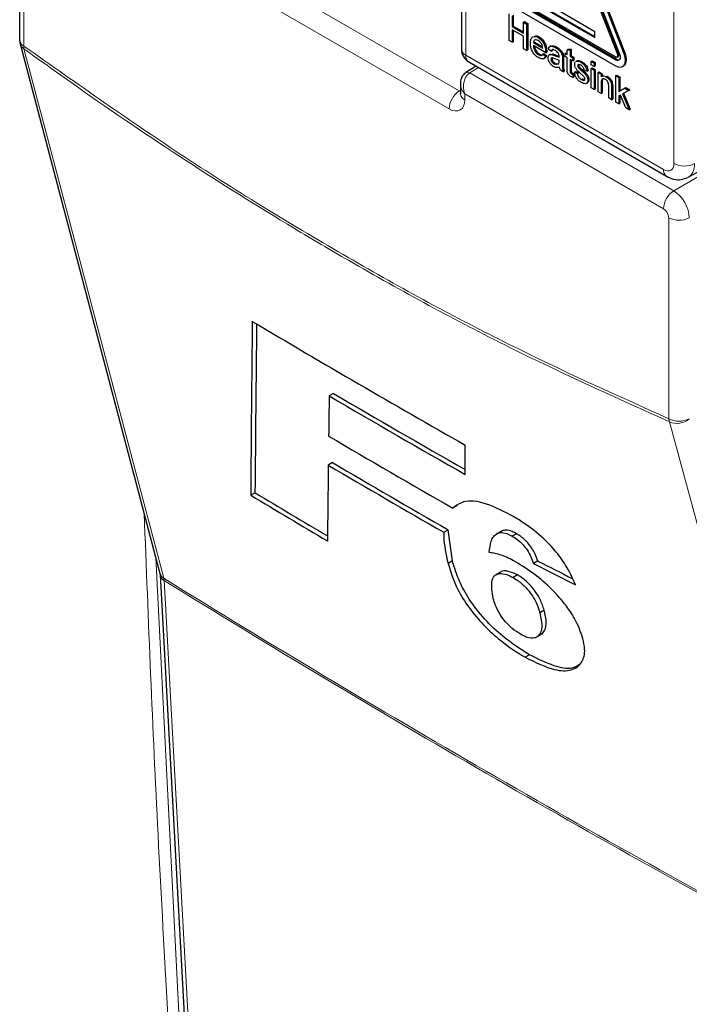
# Paper-space layout 'Blatt2' of a CAD drawing. Header units: millimetres. Extents: x 5 to 418, y 2 to 292.
# Tile 7 of 50: x 77 to 96, y 142 to 169. Entities that reach past the tile are written whole.
import ezdxf

# ---------------------------------------------------------------- set-up
doc = ezdxf.new("R2010")
doc.units = ezdxf.units.MM

psp = doc.layouts.new('Blatt2')

# ---------------------------------------------------------------- linework, layer by layer
at = {"color": 7, "linetype": 'Continuous', "lineweight": 18}
for p, q in [((95.202, 165.05), (95.202, 192.378)), ((77.515, 173.704), (77.515, 168.242)), ((89.535, 173.131), (89.535, 167.995)), ((83.769, 170.251), (89.361, 167.023)), ((89.083, 166.536), (83.491, 169.764)), ((89.535, 167.995), (94.919, 164.887)), ((91.947, 167.988), (91.975, 168.004)), ((92.167, 167.9), (92.195, 167.916)), ((93.613, 167.868), (93.641, 167.884)), ((93.662, 168.019), (93.69, 168.036)), ((93.846, 168.036), (93.874, 168.052)), ((89.881, 167.66), (89.644, 167.513)), ((92.167, 167.788), (92.195, 167.804)), ((92.374, 167.584), (92.402, 167.6)), ((89.644, 167.513), (95.196, 164.308)), ((89.361, 167.023), (89.39, 167.041)), ((93.22, 167.233), (93.248, 167.25)), ((93.507, 167.107), (93.535, 167.123)), ((94.918, 163.821), (89.507, 166.944)), ((89.507, 166.944), (89.507, 166.781)), ((95.196, 164.308), (98.43, 166.174)), ((95.06, 158.113), (95.06, 163.576)), ((81.102, 154.339), (81.818, 140.172)), ((81.328, 153.715), (81.32, 153.774))]:
    psp.add_line(p, q, dxfattribs=at)
at = {"color": 7, "linetype": 'Continuous', "lineweight": 25}
for p, q in [((77.397, 173.868), (77.397, 168.405)), ((89.418, 173.294), (89.418, 168.158)), ((92.417, 171.316), (93.69, 168.036)), ((93.846, 168.036), (92.573, 171.316)), ((93.874, 168.052), (92.601, 171.332)), ((92.389, 171.3), (93.662, 168.019)), ((92.45, 171.305), (93.723, 168.025)), ((93.047, 168.635), (91.633, 169.452)), ((93.613, 167.95), (91.067, 169.419)), ((93.613, 167.868), (91.067, 169.337)), ((91.067, 169.174), (93.613, 167.705)), ((93.641, 167.884), (91.096, 169.354)), ((91.633, 169.288), (93.047, 168.472)), ((91.661, 169.305), (93.047, 168.505)), ((90.715, 168.398), (90.715, 169.116)), ((90.803, 169.066), (90.803, 168.771)), ((90.831, 169.082), (90.831, 168.787)), ((91.106, 168.891), (91.134, 168.907)), ((91.134, 168.907), (91.222, 168.856)), ((90.803, 168.771), (90.831, 168.787)), ((90.803, 168.771), (91.106, 168.596)), ((91.106, 168.513), (90.803, 168.688)), ((90.803, 168.688), (90.803, 168.347)), ((90.831, 168.787), (91.106, 168.629)), ((90.831, 168.672), (90.831, 168.363)), ((91.106, 168.596), (91.106, 168.891)), ((91.106, 168.891), (91.193, 168.84)), ((91.193, 168.84), (91.222, 168.856)), ((91.193, 168.84), (91.193, 168.121)), ((91.222, 168.856), (91.222, 168.138)), ((93.047, 168.472), (93.047, 168.635)), ((90.803, 168.347), (90.715, 168.398)), ((91.106, 168.172), (91.106, 168.513)), ((91.507, 168.475), (91.536, 168.491)), ((77.411, 168.303), (81.216, 153.909)), ((90.803, 168.347), (90.831, 168.363)), ((91.193, 168.121), (91.106, 168.172)), ((91.193, 168.121), (91.222, 168.138)), ((91.377, 168.338), (91.405, 168.354)), ((91.377, 168.338), (91.632, 168.191)), ((91.712, 168.062), (91.377, 168.255)), ((91.405, 168.354), (91.626, 168.227)), ((91.712, 168.085), (91.74, 168.102)), ((91.864, 168.103), (91.784, 168.158)), ((91.854, 168.248), (91.822, 168.229)), ((91.864, 168.103), (91.892, 168.119)), ((91.904, 168.145), (91.892, 168.119)), ((91.99, 168.196), (92.018, 168.212)), ((92.294, 168.139), (92.323, 168.155)), ((92.294, 168.139), (92.374, 168.145)), ((92.294, 168.011), (92.294, 168.139)), ((92.323, 168.155), (92.402, 168.161)), ((92.374, 168.145), (92.402, 168.161)), ((92.374, 168.145), (92.374, 167.965)), ((92.402, 168.161), (92.402, 167.981)), ((91.513, 168.011), (91.541, 168.027)), ((91.631, 168.025), (91.66, 168.042)), ((91.631, 168.025), (91.71, 167.971)), ((91.66, 168.042), (91.738, 167.987)), ((91.66, 167.902), (91.692, 167.921)), ((91.71, 167.971), (91.738, 167.987)), ((91.712, 168.062), (91.74, 168.078)), ((91.841, 168.025), (91.81, 168.006)), ((91.856, 167.884), (91.884, 167.9)), ((91.882, 168.012), (91.91, 168.029)), ((92.079, 167.832), (92.079, 167.859)), ((92.163, 167.981), (92.191, 167.997)), ((92.167, 167.9), (92.167, 167.788)), ((92.195, 167.916), (92.195, 167.804)), ((92.239, 168.043), (92.267, 168.06)), ((92.239, 167.96), (92.239, 168.043)), ((92.239, 168.043), (92.294, 168.011)), ((92.294, 167.928), (92.239, 167.96)), ((92.267, 168.06), (92.294, 168.044)), ((92.294, 167.633), (92.294, 167.928)), ((92.374, 167.965), (92.402, 167.981)), ((92.374, 167.965), (92.446, 167.923)), ((92.446, 167.841), (92.374, 167.882)), ((92.374, 167.882), (92.374, 167.584)), ((92.402, 167.981), (92.474, 167.94)), ((92.402, 167.866), (92.402, 167.6)), ((92.446, 167.923), (92.474, 167.94)), ((92.446, 167.923), (92.446, 167.841)), ((92.446, 167.841), (92.474, 167.857)), ((92.474, 167.94), (92.474, 167.857)), ((92.567, 167.846), (92.535, 167.827)), ((92.54, 167.826), (92.552, 167.835)), ((92.552, 167.835), (92.58, 167.851)), ((92.568, 167.843), (92.58, 167.851)), ((92.949, 167.827), (92.977, 167.843)), ((92.977, 167.843), (93.057, 167.797)), ((93.653, 167.946), (93.681, 167.962)), ((89.821, 167.695), (89.541, 167.521)), ((89.618, 167.812), (95.002, 164.704)), ((91.943, 167.763), (91.971, 167.779)), ((91.943, 167.763), (92.021, 167.741)), ((91.971, 167.779), (92.05, 167.757)), ((92.046, 167.755), (92.067, 167.766)), ((92.191, 167.546), (92.111, 167.592)), ((92.582, 167.711), (92.61, 167.728)), ((92.59, 167.679), (92.618, 167.695)), ((92.616, 167.643), (92.644, 167.659)), ((92.663, 167.807), (92.691, 167.824)), ((92.677, 167.588), (92.705, 167.604)), ((92.837, 167.56), (92.757, 167.596)), ((92.837, 167.56), (92.865, 167.576)), ((92.949, 167.827), (93.028, 167.781)), ((92.949, 167.735), (92.949, 167.827)), ((93.028, 167.689), (92.949, 167.735)), ((92.949, 167.633), (92.977, 167.65)), ((92.949, 167.633), (93.028, 167.587)), ((92.949, 167.108), (92.949, 167.633)), ((92.977, 167.65), (93.057, 167.604)), ((93.028, 167.781), (93.057, 167.797)), ((93.028, 167.781), (93.028, 167.689)), ((93.028, 167.689), (93.057, 167.705)), ((93.028, 167.587), (93.057, 167.604)), ((93.028, 167.587), (93.028, 167.062)), ((93.057, 167.797), (93.057, 167.705)), ((93.057, 167.604), (93.057, 167.079)), ((93.803, 167.686), (93.831, 167.702)), ((92.191, 167.546), (92.219, 167.562)), ((92.415, 167.49), (92.443, 167.506)), ((92.446, 167.474), (92.474, 167.491)), ((92.446, 167.474), (92.454, 167.392)), ((92.454, 167.392), (92.482, 167.409)), ((92.474, 167.491), (92.482, 167.409)), ((92.494, 167.537), (92.522, 167.553)), ((92.494, 167.537), (92.574, 167.5)), ((92.522, 167.553), (92.602, 167.516)), ((92.574, 167.5), (92.602, 167.516)), ((92.684, 167.335), (92.712, 167.351)), ((92.861, 167.317), (92.889, 167.333)), ((93.14, 167.523), (93.168, 167.539)), ((93.14, 166.998), (93.14, 167.523)), ((93.14, 167.523), (93.22, 167.477)), ((93.168, 167.539), (93.248, 167.493)), ((93.22, 167.477), (93.248, 167.493)), ((93.22, 167.477), (93.22, 167.403)), ((93.27, 167.438), (93.238, 167.42)), ((93.248, 167.493), (93.248, 167.425)), ((93.358, 167.406), (93.387, 167.422)), ((93.62, 167.439), (93.648, 167.455)), ((93.62, 166.721), (93.62, 167.439)), ((93.62, 167.439), (93.7, 167.393)), ((93.648, 167.455), (93.728, 167.409)), ((93.7, 167.393), (93.728, 167.409)), ((93.7, 167.393), (93.7, 167.012)), ((93.728, 167.409), (93.728, 167.028)), ((89.39, 167.223), (89.39, 166.944)), ((92.818, 167.228), (92.849, 167.246)), ((93.028, 167.062), (92.949, 167.108)), ((93.028, 167.062), (93.057, 167.079)), ((93.22, 167.233), (93.22, 166.952)), ((93.248, 167.25), (93.248, 166.968)), ((93.427, 166.832), (93.427, 167.145)), ((93.503, 167.196), (93.531, 167.212)), ((93.507, 167.107), (93.507, 166.786)), ((93.535, 167.123), (93.535, 166.802)), ((93.7, 167.012), (93.867, 167.103)), ((93.7, 167.012), (93.728, 167.028)), ((93.728, 167.028), (93.895, 167.12)), ((93.978, 167.039), (93.803, 166.944)), ((93.867, 167.103), (93.895, 167.12)), ((93.867, 167.103), (93.978, 167.039)), ((93.895, 167.12), (94.006, 167.056)), ((93.978, 167.039), (94.006, 167.056)), ((93.22, 166.952), (93.14, 166.998)), ((93.22, 166.952), (93.248, 166.968)), ((93.507, 166.786), (93.427, 166.832)), ((93.507, 166.786), (93.535, 166.802)), ((93.746, 166.912), (93.7, 166.887)), ((93.7, 166.887), (93.7, 166.675)), ((93.728, 166.903), (93.728, 166.691)), ((93.892, 166.563), (93.746, 166.912)), ((93.803, 166.944), (93.986, 166.51)), ((93.832, 166.959), (94.014, 166.526)), ((93.7, 166.675), (93.62, 166.721)), ((93.7, 166.675), (93.728, 166.691)), ((93.986, 166.51), (93.892, 166.563)), ((93.986, 166.51), (94.014, 166.526)), ((95.588, 164.676), (98.44, 166.21)), ((85.936, 158.801), (85.819, 158.733)), ((89.524, 156.596), (89.522, 157.396)), ((85.912, 156.92), (85.795, 156.852)), ((83.802, 156.102), (83.685, 156.035)), ((89.299, 155.752), (89.182, 155.684)), ((88.937, 155.027), (89.054, 155.094)), ((89.174, 154.245), (89.054, 155.094)), ((90.49, 155.048), (90.373, 154.981)), ((90.526, 155.067), (90.409, 154.999)), ((90.526, 155.067), (90.494, 155.042)), ((90.92, 154.986), (90.803, 154.918)), ((89.174, 154.245), (89.056, 154.178)), ((91.498, 154.245), (91.38, 154.177)), ((90.48, 153.944), (90.364, 153.877)), ((81.221, 153.871), (81.974, 140.157)), ((90.942, 153.865), (90.825, 153.797)), ((91.669, 152.908), (91.552, 152.84)), ((91.472, 152.182), (91.589, 152.25)), ((91.598, 152.255), (91.48, 152.187)), ((91.269, 151.696), (91.152, 151.628))]:
    psp.add_line(p, q, dxfattribs=at)
at = {"color": 7, "linetype": 'Continuous', "lineweight": 18, "flags": 128}
for points in [[(77.515, 168.168), (77.659, 167.623), (78.235, 165.444), (80.539, 156.727), (81.32, 153.774)], [(99.019, 143.556), (98.87, 144.104), (98.274, 146.295), (95.887, 155.06), (95.079, 158.029)], [(81.328, 153.715), (81.363, 153.084), (81.501, 150.559), (82.081, 140.001)]]:
    psp.add_lwpolyline(points, dxfattribs=at)
at = {"color": 7, "linetype": 'Continuous', "lineweight": 25, "flags": 128}
for points in [[(93.613, 167.705), (93.682, 167.675), (93.747, 167.669), (93.803, 167.686), (93.846, 167.725), (93.872, 167.785), (93.882, 167.86), (93.872, 167.945), (93.846, 168.036)], [(93.723, 168.025), (93.736, 167.982), (93.74, 167.941), (93.736, 167.906), (93.723, 167.878), (93.703, 167.859), (93.676, 167.851), (93.646, 167.854), (93.613, 167.868)], [(93.662, 168.019), (93.667, 168), (93.669, 167.982), (93.667, 167.966), (93.662, 167.954), (93.653, 167.946), (93.641, 167.942), (93.627, 167.943), (93.613, 167.95)], [(93.69, 168.036), (93.696, 168.017), (93.698, 167.999), (93.696, 167.983), (93.69, 167.97), (93.681, 167.962), (93.681, 167.962)], [(93.831, 167.702), (93.831, 167.702), (93.874, 167.742), (93.901, 167.801), (93.91, 167.876), (93.901, 167.962), (93.874, 168.052)]]:
    psp.add_lwpolyline(points, dxfattribs=at)
at = {"color": 7, "linetype": 'Continuous', "lineweight": 25}
for centre, radius, start, end in [((77.797, 168.405), 0.4, 180, 194.8064), ((89.818, 168.158), 0.4, 180, 240.0027), ((93.696, 167.965), 0.0975, 235.5344, 281.5621), ((255.621, 450.2), 336.635, 239.29482, 240.43504), ((256.563, 450.459), 338.02, 239.66003, 240.38498), ((256.481, 450.182), 337.623, 239.6596, 240.36234), ((256.208, 447.934), 336.612, 239.58684, 240.25128), ((255.917, 445.919), 335.294, 239.53368, 240.15457), ((255.888, 446.004), 335.471, 239.53391, 240.15448), ((252.713, 436.875), 327.665, 238.96912, 239.37068), ((252.484, 436.623), 327.449, 238.9693, 239.39465)]:
    psp.add_arc(centre, radius, start, end, dxfattribs=at)
at = {"color": 7, "linetype": 'Continuous', "lineweight": 18}
for centre, radius, start, end in [((77.594, 168.422), 0.197, 185.0589, 246.2603), ((77.629, 168.364), 0.227, 195.7159, 239.8441), ((77.784, 168.206), 0.271, 172.5219, 188.07), ((89.614, 168.176), 0.197, 185.0589, 246.2605), ((89.731, 167.974), 0.197, 173.7365, 234.9524), ((89.585, 167.431), 0.1, 54.4724, 116.3453), ((89.699, 166.508), 0.616, 123.2294, 177.3478), ((89.582, 166.958), 0.192, 184.1037, 247.2157), ((95.115, 164.865), 0.197, 173.7394, 234.935), ((95.485, 165.598), 0.616, 242.6564, 296.7665), ((95.534, 163.792), 0.616, 123.2295, 177.3478), ((95.343, 164.123), 0.616, 242.6564, 296.7665), ((95.343, 158.66), 0.616, 242.6564, 296.7665), ((95.401, 158.146), 0.342, 185.5874, 200.0942), ((95.285, 158.498), 0.513, 246.2942, 310.8229), ((81.434, 153.97), 0.227, 195.6484, 239.7833), ((81.421, 153.894), 0.202, 186.0634, 242.4947), ((257.28, 438.139), 334.403, 238.25158, 241.75379), ((257.282, 438.069), 334.391, 238.25139, 241.75399)]:
    psp.add_arc(centre, radius, start, end, dxfattribs=at)
for centre, major_axis, ratio, start_param, end_param in [((89.79, 167.108), (-0.053, 0.438), 0.71152, 0.311367, 1.86471), ((89.79, 167.108), (0.353, -0.265), 0.711499, 3.664378, 4.418325), ((89.083, 167.026), (-0.3, 0.52), 0.577206, 2.356428, 3.92692), ((89.366, 167.189), (-0.09, 0.179), 0.575107, 2.391031, 2.605162), ((94.919, 165.214), (-0.2, 0.347), 0.577206, 2.356428, 3.92692), ((95.202, 165.377), (-0.389, 0.699), 0.577293, 3.119125, 3.935643), ((95.201, 163.821), (-0.3, 0.52), 0.56389, 3.927223, 5.497715), ((94.918, 163.657), (-0.1, 0.173), 0.577557, 3.927224, 5.497716)]:
    psp.add_ellipse(centre, major_axis=major_axis, ratio=ratio, start_param=start_param, end_param=end_param, dxfattribs=at)
at = {"color": 7, "linetype": 'Continuous', "lineweight": 25}
for centre, major_axis, ratio, start_param, end_param in [((3114.558, 10131.403), (2956.599, 10286.876), 0.064859, 2.910951, 2.91282), ((3113.294, 10126.931), (2955.251, 10282.188), 0.064859, 2.911007, 2.912822), ((2971.066, 9591.95), (2811.933, 9751.768), 0.066363, 2.903727, 2.904168), ((3161.87, 10303.214), (3002.327, 10464.008), 0.064047, 2.912272, 2.913078), ((344.927, 299.766), (357.284, 17.569), 0.541565, 3.897586, 3.901303), ((344.929, 299.765), (357.45, 17.577), 0.541565, 3.89758, 3.902097)]:
    psp.add_ellipse(centre, major_axis=major_axis, ratio=ratio, start_param=start_param, end_param=end_param, dxfattribs=at)
for points, knots in [([(91.297, 168.32), (91.299, 168.357), (91.303, 168.433), (91.353, 168.5), (91.428, 168.513), (91.481, 168.487), (91.507, 168.475)], [0, 0, 0, 0, 0.280747, 0.559774, 0.779666, 1, 1, 1, 1]), ([(91.507, 168.392), (91.489, 168.4), (91.454, 168.418), (91.411, 168.41), (91.383, 168.382), (91.379, 168.353), (91.377, 168.338)], [0, 0, 0, 0, 0.280189, 0.559728, 0.779642, 1, 1, 1, 1]), ([(91.43, 168.516), (91.439, 168.519), (91.47, 168.526), (91.508, 168.505), (91.536, 168.491)], [0, 0, 0, 0, 0.295459, 1, 1, 1, 1]), ([(91.507, 168.475), (91.54, 168.451), (91.606, 168.404), (91.677, 168.287), (91.708, 168.177), (91.711, 168.116), (91.712, 168.085)], [0, 0, 0, 0, 0.279366, 0.558399, 0.778886, 1, 1, 1, 1]), ([(91.603, 168.292), (91.587, 168.316), (91.559, 168.358), (91.523, 168.382), (91.507, 168.392)], [0, 0, 0, 0, 0.558513, 1, 1, 1, 1]), ([(91.536, 168.491), (91.569, 168.467), (91.635, 168.421), (91.705, 168.303), (91.736, 168.193), (91.739, 168.132), (91.74, 168.102)], [0, 0, 0, 0, 0.279366, 0.558399, 0.778886, 1, 1, 1, 1]), ([(91.512, 167.929), (91.478, 167.951), (91.411, 167.997), (91.336, 168.114), (91.301, 168.226), (91.299, 168.289), (91.297, 168.32)], [0, 0, 0, 0, 0.279952, 0.55866, 0.778994, 1, 1, 1, 1]), ([(91.377, 168.255), (91.379, 168.23), (91.384, 168.179), (91.418, 168.103), (91.464, 168.044), (91.497, 168.022), (91.513, 168.011)], [0, 0, 0, 0, 0.280633, 0.5596871, 0.7796596, 1, 1, 1, 1]), ([(91.411, 168.235), (91.412, 168.222), (91.417, 168.183), (91.446, 168.12), (91.492, 168.06), (91.525, 168.038), (91.541, 168.027)], [0, 0, 0, 0, 0.171819, 0.493084, 0.74633, 1, 1, 1, 1]), ([(91.632, 168.191), (91.63, 168.209), (91.626, 168.243), (91.61, 168.277), (91.603, 168.292)], [0, 0, 0, 0, 0.560676, 1, 1, 1, 1]), ([(91.74, 168.102), (91.74, 168.097), (91.74, 168.089), (91.74, 168.082), (91.74, 168.078)], [0, 0, 0, 0, 0.560007, 1, 1, 1, 1]), ([(91.784, 168.158), (91.791, 168.183), (91.806, 168.231), (91.884, 168.249), (91.95, 168.216), (91.99, 168.196)], [0, 0, 0, 0, 0.280429, 0.559304, 1, 1, 1, 1]), ([(91.856, 168.242), (91.87, 168.249), (91.915, 168.268), (91.977, 168.235), (92.018, 168.212)], [0, 0, 0, 0, 0.3238387, 1, 1, 1, 1]), ([(91.976, 168.121), (91.962, 168.129), (91.935, 168.143), (91.897, 168.151), (91.874, 168.132), (91.867, 168.113), (91.864, 168.103)], [0, 0, 0, 0, 0.280853, 0.559752, 0.779499, 1, 1, 1, 1]), ([(92.058, 168.046), (92.044, 168.064), (92.018, 168.096), (91.989, 168.113), (91.976, 168.121)], [0, 0, 0, 0, 0.5578663, 1, 1, 1, 1]), ([(91.99, 168.196), (92.031, 168.169), (92.089, 168.132), (92.149, 168.043), (92.158, 168.002), (92.163, 167.981)], [0, 0, 0, 0, 0.559254, 0.779195, 1, 1, 1, 1]), ([(92.018, 168.212), (92.06, 168.186), (92.118, 168.149), (92.177, 168.059), (92.186, 168.018), (92.191, 167.997)], [0, 0, 0, 0, 0.559254, 0.779195, 1, 1, 1, 1]), ([(91.71, 167.971), (91.701, 167.95), (91.683, 167.908), (91.613, 167.881), (91.55, 167.911), (91.512, 167.929)], [0, 0, 0, 0, 0.280613, 0.560832, 1, 1, 1, 1]), ([(91.513, 168.011), (91.527, 168.004), (91.554, 167.99), (91.601, 167.985), (91.62, 168.01), (91.631, 168.025)], [0, 0, 0, 0, 0.281281, 0.561904, 1, 1, 1, 1]), ([(91.541, 168.027), (91.555, 168.02), (91.58, 168.006), (91.601, 168.007), (91.611, 168.007)], [0, 0, 0, 0, 0.568401, 1, 1, 1, 1]), ([(91.738, 167.987), (91.73, 167.964), (91.72, 167.934), (91.695, 167.926), (91.69, 167.925)], [0, 0, 0, 0, 0.776004, 1, 1, 1, 1]), ([(91.712, 168.085), (91.712, 168.081), (91.712, 168.073), (91.712, 168.065), (91.712, 168.062)], [0, 0, 0, 0, 0.560007, 1, 1, 1, 1]), ([(91.776, 167.924), (91.778, 167.943), (91.781, 167.98), (91.816, 168.02), (91.857, 168.015), (91.882, 168.012)], [0, 0, 0, 0, 0.280458, 0.560983, 1, 1, 1, 1]), ([(91.925, 167.69), (91.904, 167.703), (91.862, 167.73), (91.811, 167.795), (91.78, 167.865), (91.777, 167.905), (91.776, 167.924)], [0, 0, 0, 0, 0.280815, 0.55969, 0.779695, 1, 1, 1, 1]), ([(91.959, 167.9), (91.936, 167.91), (91.908, 167.923), (91.878, 167.922), (91.865, 167.915), (91.857, 167.902), (91.856, 167.89), (91.856, 167.884)], [0, 0, 0, 0, 0.500278, 0.625325, 0.750269, 0.875144, 1, 1, 1, 1]), ([(91.856, 167.884), (91.856, 167.874), (91.858, 167.856), (91.872, 167.827), (91.9, 167.79), (91.925, 167.774), (91.943, 167.763)], [0, 0, 0, 0, 0.186563, 0.373467, 0.560611, 1, 1, 1, 1]), ([(91.882, 168.012), (91.894, 168.008), (91.915, 168.001), (91.937, 167.992), (91.947, 167.988)], [0, 0, 0, 0, 0.5599141, 1, 1, 1, 1]), ([(91.889, 167.922), (91.888, 167.92), (91.884, 167.915), (91.884, 167.906), (91.884, 167.9)], [0, 0, 0, 0, 0.2394372, 1, 1, 1, 1]), ([(91.884, 167.9), (91.885, 167.891), (91.886, 167.873), (91.901, 167.843), (91.928, 167.807), (91.953, 167.79), (91.971, 167.779)], [0, 0, 0, 0, 0.186563, 0.373467, 0.560611, 1, 1, 1, 1]), ([(91.91, 168.029), (91.922, 168.025), (91.944, 168.018), (91.966, 168.008), (91.975, 168.004)], [0, 0, 0, 0, 0.5599141, 1, 1, 1, 1]), ([(91.947, 167.988), (91.972, 167.977), (92.016, 167.958), (92.06, 167.947), (92.079, 167.942)], [0, 0, 0, 0, 0.5601865, 1, 1, 1, 1]), ([(92.079, 167.859), (92.057, 167.865), (92.017, 167.875), (91.977, 167.892), (91.959, 167.9)], [0, 0, 0, 0, 0.559759, 1, 1, 1, 1]), ([(91.975, 168.004), (92, 167.993), (92.035, 167.978), (92.069, 167.969), (92.079, 167.966)], [0, 0, 0, 0, 0.71565, 1, 1, 1, 1]), ([(92.079, 167.963), (92.079, 167.978), (92.078, 168.005), (92.064, 168.033), (92.058, 168.046)], [0, 0, 0, 0, 0.561899, 1, 1, 1, 1]), ([(92.067, 167.766), (92.071, 167.777), (92.078, 167.797), (92.078, 167.821), (92.079, 167.832)], [0, 0, 0, 0, 0.5589949, 1, 1, 1, 1]), ([(92.079, 167.942), (92.079, 167.946), (92.079, 167.953), (92.079, 167.96), (92.079, 167.963)], [0, 0, 0, 0, 0.560014, 1, 1, 1, 1]), ([(92.163, 167.981), (92.164, 167.966), (92.167, 167.938), (92.167, 167.912), (92.167, 167.9)], [0, 0, 0, 0, 0.559818, 1, 1, 1, 1]), ([(92.191, 167.997), (92.193, 167.982), (92.195, 167.954), (92.195, 167.928), (92.195, 167.916)], [0, 0, 0, 0, 0.559818, 1, 1, 1, 1]), ([(92.552, 167.835), (92.571, 167.836), (92.606, 167.837), (92.646, 167.816), (92.663, 167.807)], [0, 0, 0, 0, 0.558939, 1, 1, 1, 1]), ([(92.58, 167.851), (92.6, 167.852), (92.635, 167.853), (92.674, 167.833), (92.691, 167.824)], [0, 0, 0, 0, 0.558939, 1, 1, 1, 1]), ([(92.087, 167.67), (92.06, 167.662), (92.011, 167.649), (91.951, 167.677), (91.925, 167.69)], [0, 0, 0, 0, 0.559971, 1, 1, 1, 1]), ([(92.111, 167.592), (92.105, 167.607), (92.093, 167.633), (92.089, 167.659), (92.087, 167.67)], [0, 0, 0, 0, 0.559704, 1, 1, 1, 1]), ([(92.167, 167.788), (92.167, 167.761), (92.167, 167.718), (92.169, 167.657), (92.174, 167.603), (92.185, 167.565), (92.191, 167.546)], [0, 0, 0, 0, 0.340207, 0.560339, 0.780176, 1, 1, 1, 1]), ([(92.195, 167.804), (92.195, 167.778), (92.195, 167.734), (92.197, 167.673), (92.202, 167.619), (92.213, 167.581), (92.219, 167.562)], [0, 0, 0, 0, 0.340207, 0.560339, 0.780176, 1, 1, 1, 1]), ([(92.398, 167.417), (92.385, 167.425), (92.36, 167.44), (92.324, 167.478), (92.29, 167.55), (92.292, 167.599), (92.294, 167.633)], [0, 0, 0, 0, 0.187433, 0.373821, 0.559462, 1, 1, 1, 1]), ([(92.374, 167.584), (92.373, 167.567), (92.372, 167.546), (92.384, 167.518), (92.396, 167.502), (92.407, 167.495), (92.415, 167.49)], [0, 0, 0, 0, 0.499595, 0.625239, 0.750353, 1, 1, 1, 1]), ([(92.402, 167.6), (92.401, 167.584), (92.4, 167.563), (92.413, 167.535), (92.425, 167.518), (92.436, 167.511), (92.443, 167.506)], [0, 0, 0, 0, 0.499595, 0.625239, 0.750353, 1, 1, 1, 1]), ([(92.502, 167.748), (92.503, 167.774), (92.504, 167.801), (92.52, 167.812), (92.521, 167.812)], [0, 0, 0, 0, 0.941619, 1, 1, 1, 1]), ([(92.679, 167.482), (92.638, 167.517), (92.588, 167.561), (92.536, 167.631), (92.509, 167.684), (92.505, 167.723), (92.502, 167.748)], [0, 0, 0, 0, 0.5013208, 0.6265925, 0.7518166, 1, 1, 1, 1]), ([(92.669, 167.721), (92.65, 167.732), (92.621, 167.748), (92.593, 167.74), (92.583, 167.727), (92.582, 167.717), (92.582, 167.711)], [0, 0, 0, 0, 0.499769, 0.749094, 0.874593, 1, 1, 1, 1]), ([(92.582, 167.711), (92.582, 167.706), (92.583, 167.695), (92.588, 167.684), (92.59, 167.679)], [0, 0, 0, 0, 0.559237, 1, 1, 1, 1]), ([(92.59, 167.679), (92.594, 167.672), (92.602, 167.658), (92.612, 167.648), (92.616, 167.643)], [0, 0, 0, 0, 0.559086, 1, 1, 1, 1]), ([(92.612, 167.743), (92.612, 167.743), (92.61, 167.739), (92.61, 167.733), (92.61, 167.728)], [0, 0, 0, 0, 0.020678, 1, 1, 1, 1]), ([(92.61, 167.728), (92.61, 167.722), (92.611, 167.711), (92.616, 167.7), (92.618, 167.695)], [0, 0, 0, 0, 0.559237, 1, 1, 1, 1]), ([(92.616, 167.643), (92.627, 167.633), (92.647, 167.614), (92.668, 167.596), (92.677, 167.588)], [0, 0, 0, 0, 0.559966, 1, 1, 1, 1]), ([(92.618, 167.695), (92.622, 167.688), (92.63, 167.675), (92.64, 167.664), (92.644, 167.659)], [0, 0, 0, 0, 0.559086, 1, 1, 1, 1]), ([(92.644, 167.659), (92.656, 167.649), (92.676, 167.63), (92.696, 167.612), (92.705, 167.604)], [0, 0, 0, 0, 0.559966, 1, 1, 1, 1]), ([(92.663, 167.807), (92.685, 167.793), (92.73, 167.764), (92.79, 167.701), (92.826, 167.626), (92.833, 167.582), (92.837, 167.56)], [0, 0, 0, 0, 0.280737, 0.560427, 0.779449, 1, 1, 1, 1]), ([(92.757, 167.596), (92.754, 167.611), (92.749, 167.639), (92.716, 167.69), (92.687, 167.709), (92.669, 167.721)], [0, 0, 0, 0, 0.280306, 0.560238, 1, 1, 1, 1]), ([(92.677, 167.588), (92.718, 167.552), (92.77, 167.507), (92.824, 167.436), (92.846, 167.396), (92.859, 167.355), (92.86, 167.329), (92.861, 167.317)], [0, 0, 0, 0, 0.500446, 0.625395, 0.750273, 0.875068, 1, 1, 1, 1]), ([(92.691, 167.824), (92.714, 167.809), (92.758, 167.78), (92.818, 167.718), (92.855, 167.642), (92.862, 167.598), (92.865, 167.576)], [0, 0, 0, 0, 0.280737, 0.560427, 0.779449, 1, 1, 1, 1]), ([(92.705, 167.604), (92.746, 167.568), (92.798, 167.523), (92.853, 167.453), (92.874, 167.413), (92.887, 167.371), (92.888, 167.346), (92.889, 167.333)], [0, 0, 0, 0, 0.500446, 0.625395, 0.750273, 0.875068, 1, 1, 1, 1]), ([(89.541, 167.521), (89.511, 167.498), (89.452, 167.452), (89.405, 167.348), (89.385, 167.265), (89.392, 167.216), (89.394, 167.207)], [0, 0, 0, 0, 0.309304, 0.603275, 0.923147, 1, 1, 1, 1]), ([(92.454, 167.392), (92.444, 167.396), (92.425, 167.403), (92.406, 167.413), (92.398, 167.417)], [0, 0, 0, 0, 0.560078, 1, 1, 1, 1]), ([(92.415, 167.49), (92.421, 167.487), (92.431, 167.481), (92.441, 167.476), (92.446, 167.474)], [0, 0, 0, 0, 0.559958, 1, 1, 1, 1]), ([(92.443, 167.506), (92.449, 167.503), (92.459, 167.498), (92.47, 167.493), (92.474, 167.491)], [0, 0, 0, 0, 0.559958, 1, 1, 1, 1]), ([(92.683, 167.253), (92.657, 167.268), (92.607, 167.3), (92.543, 167.377), (92.507, 167.462), (92.498, 167.512), (92.494, 167.537)], [0, 0, 0, 0, 0.280739, 0.559297, 0.779311, 1, 1, 1, 1]), ([(92.574, 167.5), (92.577, 167.481), (92.583, 167.445), (92.622, 167.377), (92.66, 167.351), (92.684, 167.335)], [0, 0, 0, 0, 0.281317, 0.561069, 1, 1, 1, 1]), ([(92.754, 167.412), (92.74, 167.425), (92.715, 167.45), (92.69, 167.472), (92.679, 167.482)], [0, 0, 0, 0, 0.559788, 1, 1, 1, 1]), ([(92.861, 167.317), (92.857, 167.291), (92.849, 167.241), (92.782, 167.207), (92.721, 167.235), (92.683, 167.253)], [0, 0, 0, 0, 0.2799258, 0.5600368, 1, 1, 1, 1]), ([(92.684, 167.335), (92.696, 167.328), (92.72, 167.315), (92.752, 167.311), (92.776, 167.323), (92.779, 167.343), (92.781, 167.353)], [0, 0, 0, 0, 0.2811867, 0.5609516, 0.7810959, 1, 1, 1, 1]), ([(92.712, 167.351), (92.724, 167.344), (92.746, 167.332), (92.766, 167.331), (92.775, 167.331)], [0, 0, 0, 0, 0.560782, 1, 1, 1, 1]), ([(92.781, 167.353), (92.781, 167.359), (92.78, 167.37), (92.77, 167.391), (92.76, 167.404), (92.754, 167.412)], [0, 0, 0, 0, 0.279763, 0.55984, 1, 1, 1, 1]), ([(92.889, 167.333), (92.886, 167.306), (92.882, 167.266), (92.855, 167.255), (92.846, 167.252)], [0, 0, 0, 0, 0.679034, 1, 1, 1, 1]), ([(93.22, 167.403), (93.229, 167.412), (93.248, 167.429), (93.295, 167.436), (93.334, 167.417), (93.358, 167.406)], [0, 0, 0, 0, 0.280553, 0.560815, 1, 1, 1, 1]), ([(93.336, 167.336), (93.323, 167.342), (93.296, 167.355), (93.26, 167.354), (93.222, 167.323), (93.221, 167.27), (93.22, 167.233)], [0, 0, 0, 0, 0.187273, 0.374362, 0.560539, 1, 1, 1, 1]), ([(93.281, 167.36), (93.275, 167.356), (93.248, 167.337), (93.248, 167.288), (93.248, 167.25)], [0, 0, 0, 0, 0.217533, 1, 1, 1, 1]), ([(93.427, 167.145), (93.427, 167.164), (93.427, 167.201), (93.41, 167.262), (93.374, 167.31), (93.349, 167.327), (93.336, 167.336)], [0, 0, 0, 0, 0.281678, 0.559784, 0.779586, 1, 1, 1, 1]), ([(93.358, 167.406), (93.377, 167.394), (93.414, 167.369), (93.462, 167.313), (93.492, 167.251), (93.499, 167.214), (93.503, 167.196)], [0, 0, 0, 0, 0.280215, 0.559973, 0.779637, 1, 1, 1, 1]), ([(93.387, 167.422), (93.405, 167.41), (93.442, 167.385), (93.49, 167.33), (93.52, 167.267), (93.527, 167.23), (93.531, 167.212)], [0, 0, 0, 0, 0.280215, 0.559973, 0.779637, 1, 1, 1, 1]), ([(93.503, 167.196), (93.504, 167.179), (93.507, 167.149), (93.507, 167.12), (93.507, 167.107)], [0, 0, 0, 0, 0.559794, 1, 1, 1, 1]), ([(93.531, 167.212), (93.533, 167.195), (93.535, 167.165), (93.535, 167.136), (93.535, 167.123)], [0, 0, 0, 0, 0.559794, 1, 1, 1, 1]), ([(89.39, 166.944), (89.389, 166.935), (89.388, 166.925), (89.389, 166.929), (89.389, 166.93)], [0, 0, 0, 0, 0.911919, 1, 1, 1, 1]), ([(95.002, 164.704), (95.062, 164.675), (95.188, 164.615), (95.394, 164.599), (95.518, 164.651), (95.575, 164.674)], [0, 0, 0, 0, 0.333695, 0.697752, 1, 1, 1, 1]), ([(90.764, 155.494), (90.502, 155.625), (89.976, 155.886), (89.45, 155.89), (89.255, 155.74), (89.182, 155.684)], [0, 0, 0, 0, 0.383777, 0.771157, 1, 1, 1, 1]), ([(92.522, 153.597), (92.444, 153.773), (92.308, 154.08), (91.966, 154.546), (91.549, 154.965), (91.135, 155.276), (90.863, 155.436), (90.764, 155.494)], [0, 0, 0, 0, 0.242898, 0.423748, 0.604567, 0.855851, 1, 1, 1, 1]), ([(88.937, 155.027), (88.936, 154.983), (88.933, 154.731), (89, 154.428), (89.056, 154.178)], [0, 0, 0, 0, 0.171728, 1, 1, 1, 1]), ([(90.177, 154.477), (90.189, 154.586), (90.206, 154.752), (90.29, 154.924), (90.369, 154.974), (90.409, 154.999)], [0, 0, 0, 0, 0.4861533, 0.7393118, 1, 1, 1, 1]), ([(90.409, 154.999), (90.434, 155.006), (90.499, 155.025), (90.632, 155.005), (90.751, 154.945), (90.803, 154.918)], [0, 0, 0, 0, 0.251222, 0.672178, 1, 1, 1, 1]), ([(90.92, 154.986), (90.88, 155.007), (90.776, 155.061), (90.635, 155.094), (90.561, 155.075), (90.526, 155.067)], [0, 0, 0, 0, 0.2512521, 0.6560682, 1, 1, 1, 1]), ([(91.498, 154.245), (91.463, 154.336), (91.412, 154.472), (91.288, 154.671), (91.165, 154.807), (91.038, 154.915), (90.958, 154.963), (90.92, 154.986)], [0, 0, 0, 0, 0.348569, 0.519746, 0.692402, 0.85082, 1, 1, 1, 1]), ([(90.803, 154.918), (90.86, 154.883), (90.959, 154.821), (91.101, 154.685), (91.222, 154.53), (91.314, 154.355), (91.358, 154.237), (91.38, 154.177)], [0, 0, 0, 0, 0.21818, 0.380649, 0.543719, 0.767467, 1, 1, 1, 1]), ([(90.887, 154.224), (90.822, 154.259), (90.692, 154.329), (90.444, 154.433), (90.284, 154.46), (90.177, 154.477)], [0, 0, 0, 0, 0.250568, 0.501646, 1, 1, 1, 1]), ([(91.269, 151.696), (91.031, 151.846), (90.622, 152.104), (90.044, 152.652), (89.621, 153.19), (89.326, 153.744), (89.227, 154.068), (89.174, 154.245)], [0, 0, 0, 0, 0.259387, 0.445273, 0.632087, 0.798204, 1, 1, 1, 1]), ([(92.725, 152.138), (92.664, 152.315), (92.56, 152.618), (92.228, 153.099), (91.852, 153.513), (91.389, 153.917), (91.063, 154.116), (90.887, 154.224)], [0, 0, 0, 0, 0.23354, 0.40172, 0.569433, 0.767661, 1, 1, 1, 1]), ([(89.056, 154.178), (89.127, 153.948), (89.244, 153.572), (89.61, 152.974), (90.021, 152.489), (90.553, 152.004), (90.931, 151.767), (91.152, 151.628)], [0, 0, 0, 0, 0.257779, 0.422516, 0.58704, 0.758554, 1, 1, 1, 1]), ([(90.942, 153.865), (90.858, 153.902), (90.689, 153.977), (90.532, 153.988), (90.491, 153.943), (90.485, 153.937)], [0, 0, 0, 0, 0.460539, 0.921508, 1, 1, 1, 1]), ([(81.216, 153.906), (81.217, 153.9), (81.22, 153.891), (81.221, 153.869), (81.221, 153.862)], [0, 0, 0, 0, 0.667154, 1, 1, 1, 1]), ([(90.282, 153.23), (90.256, 153.389), (90.216, 153.636), (90.299, 153.852), (90.446, 153.916), (90.628, 153.895), (90.766, 153.826), (90.825, 153.797)], [0, 0, 0, 0, 0.355806, 0.550699, 0.715631, 0.879948, 1, 1, 1, 1]), ([(90.825, 153.797), (90.909, 153.742), (91.065, 153.64), (91.276, 153.41), (91.438, 153.163), (91.513, 152.976), (91.544, 152.866), (91.552, 152.84)], [0, 0, 0, 0, 0.246637, 0.457637, 0.653162, 0.917268, 1, 1, 1, 1]), ([(91.669, 152.908), (91.639, 153.003), (91.59, 153.16), (91.445, 153.409), (91.276, 153.608), (91.1, 153.768), (90.991, 153.835), (90.942, 153.865)], [0, 0, 0, 0, 0.294388, 0.483073, 0.67326, 0.854456, 1, 1, 1, 1]), ([(91.027, 152.253), (90.952, 152.301), (90.813, 152.39), (90.616, 152.588), (90.45, 152.809), (90.342, 153.03), (90.301, 153.167), (90.282, 153.23)], [0, 0, 0, 0, 0.218995, 0.400885, 0.582992, 0.807535, 1, 1, 1, 1]), ([(91.598, 152.255), (91.629, 152.285), (91.715, 152.367), (91.739, 152.597), (91.69, 152.812), (91.669, 152.908)], [0, 0, 0, 0, 0.2451772, 0.663326, 1, 1, 1, 1]), ([(91.552, 152.84), (91.581, 152.7), (91.625, 152.49), (91.579, 152.283), (91.514, 152.22), (91.48, 152.187)], [0, 0, 0, 0, 0.4920836, 0.7401001, 1, 1, 1, 1]), ([(91.48, 152.187), (91.455, 152.174), (91.387, 152.138), (91.233, 152.149), (91.09, 152.221), (91.027, 152.253)], [0, 0, 0, 0, 0.250543, 0.668047, 1, 1, 1, 1]), ([(91.152, 151.628), (91.431, 151.492), (91.91, 151.258), (92.438, 151.248), (92.71, 151.459), (92.8, 151.779), (92.745, 152.039), (92.725, 152.138)], [0, 0, 0, 0, 0.292301, 0.501145, 0.710005, 0.88957, 1, 1, 1, 1]), ([(92.622, 151.426), (92.562, 151.388), (92.4, 151.286), (91.923, 151.374), (91.497, 151.583), (91.269, 151.696)], [0, 0, 0, 0, 0.214343, 0.578658, 1, 1, 1, 1])]:
    psp.add_open_spline(points, degree=3, knots=knots, dxfattribs=at)
at = {"color": 7, "linetype": 'Continuous', "lineweight": 18}
for points, knots in [([(77.515, 168.242), (78.977, 167.211), (81.908, 165.146), (86.313, 162.463), (90.708, 160.07), (93.607, 158.766), (95.06, 158.113)], [0, 0, 0, 0, 0.250822, 0.502682, 0.750834, 1, 1, 1, 1]), ([(95.079, 158.029), (93.628, 158.682), (90.725, 159.988), (87.311, 161.844), (84.374, 163.573), (81.912, 165.117), (79.461, 166.77), (77.999, 167.82), (77.515, 168.168)], [0, 0, 0, 0, 0.248647, 0.497289, 0.581143, 0.749036, 0.916929, 1, 1, 1, 1]), ([(81.534, 140.166), (81.527, 140.271), (81.496, 140.797), (81.368, 143.008), (81.083, 148.001), (80.9, 152.622), (80.785, 155.54)], [0, 0, 0, 0, 0.0206533, 0.1032669, 0.4337223, 1, 1, 1, 1])]:
    psp.add_open_spline(points, degree=3, knots=knots, dxfattribs=at)

doc.saveas('drawing.dxf')
